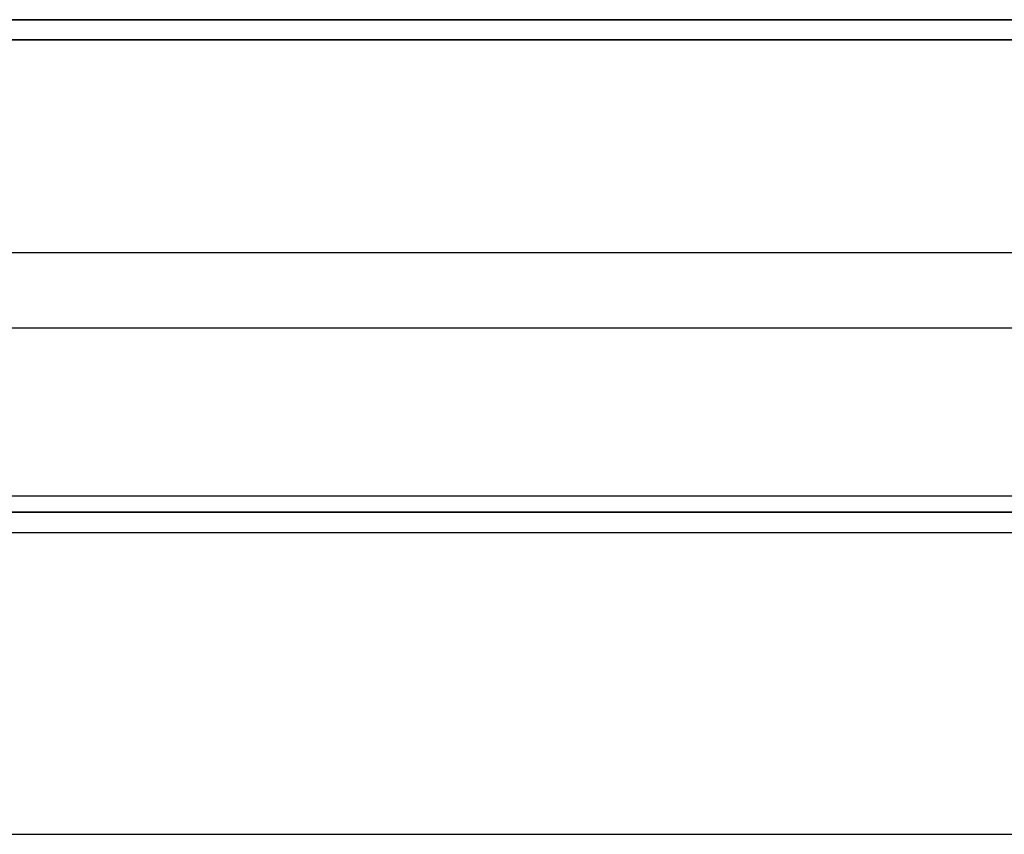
# Model space of a CAD drawing. Extents: x -1.48 to 1.48, y -1.03 to 1.03.
# Tile 8 of 90: x -0.93 to -0.69, y -0.85 to -0.65. Entities that reach past the tile are written whole.
import ezdxf

# ---------------------------------------------------------------- set-up
doc = ezdxf.new("R2010")
doc.units = 0
doc.layers.get('0').update_dxf_attribs({"linetype": 'CONTINUOUS'})

# ---------------------------------------------------------------- blocks, each defined once
blk = doc.blocks.new('*U1')
at = {"extrusion": (0, 0, -1)}
for p, q in [((1.311, -0.65, -0.094), (-1.311, -0.65, -0.094)), ((-1.35803, -0.7765, -0.094), (1.35803, -0.7765, -0.094))]:
    blk.add_line(p, q, dxfattribs=at)
at = {"extrusion": (2e-16, -0.9998, -0.019996)}
blk.add_line((-1.311, -0.65, -0.952), (1.311, -0.65, -0.952), dxfattribs=at)
at = {"extrusion": (0, -1, 0)}
for p, q in [((1.311, -0.65, -0.094), (-1.311, -0.65, -0.094)), ((-1.311, -0.65, -0.952), (1.311, -0.65, -0.952)), ((1.3579, -0.7715), (-1.3579, -0.7715)), ((-1.35112, -0.7715, 0.004), (1.35112, -0.7715, 0.004)), ((-1.35803, -0.7765, -0.094), (1.35803, -0.7765, -0.094)), ((-1.35803, -0.7765), (1.35803, -0.7765))]:
    blk.add_line(p, q, dxfattribs=at)
for p, q in [((1.34708, -0.70751, 0.154), (-1.34708, -0.70751, 0.154)), ((1.34708, -0.70751, 0.154), (-1.34708, -0.70751, 0.154)), ((-1.34708, -0.76746, 0.09662), (1.34708, -0.76746, 0.09662)), ((1.3579, -0.7715), (-1.3579, -0.7715)), ((-1.35803, -0.7765), (1.35803, -0.7765))]:
    blk.add_line(p, q)
at = {"extrusion": (1e-16, -0.999048, 0.043619)}
for p, q in [((-1.34708, -0.76746, 0.09662), (1.34708, -0.76746, 0.09662)), ((-1.35112, -0.7715, 0.004), (1.35112, -0.7715, 0.004))]:
    blk.add_line(p, q, dxfattribs=at)
blk = doc.blocks.new('*U2')
for p, q in [((1.32, -0.655, -0.654), (-1.32, -0.655, -0.654)), ((-1.355, -0.851, -0.654), (-0.311, -0.851, -0.654))]:
    blk.add_line(p, q)
at = {"extrusion": (0, 1, 0)}
for p, q in [((1.32, -0.655, -0.654), (-1.32, -0.655, -0.654)), ((-1.102, -0.655, -1.269), (-0.571, -0.655, -1.269))]:
    blk.add_line(p, q, dxfattribs=at)
at = {"extrusion": (0, 0, -1)}
for p, q in [((-1.102, -0.655, -1.269), (-0.571, -0.655, -1.269)), ((-1.355, -0.726, -0.729), (-0.311, -0.726, -0.729)), ((-1.102, -0.726, -1.269), (-0.571, -0.726, -1.269)), ((-1.355, -0.851, -0.729), (-0.311, -0.851, -0.729))]:
    blk.add_line(p, q, dxfattribs=at)
at = {"extrusion": (0, -1, 0)}
for p, q in [((-1.355, -0.726, -0.729), (-0.311, -0.726, -0.729)), ((-1.102, -0.726, -1.269), (-0.571, -0.726, -1.269)), ((-1.355, -0.851, -0.654), (-0.311, -0.851, -0.654)), ((-1.355, -0.851, -0.729), (-0.311, -0.851, -0.729))]:
    blk.add_line(p, q, dxfattribs=at)

msp = doc.modelspace()

# ---------------------------------------------------------------- block references
for name in ['*U2', '*U1']:
    msp.add_blockref(name, (0, 0))

doc.saveas('drawing.dxf')
